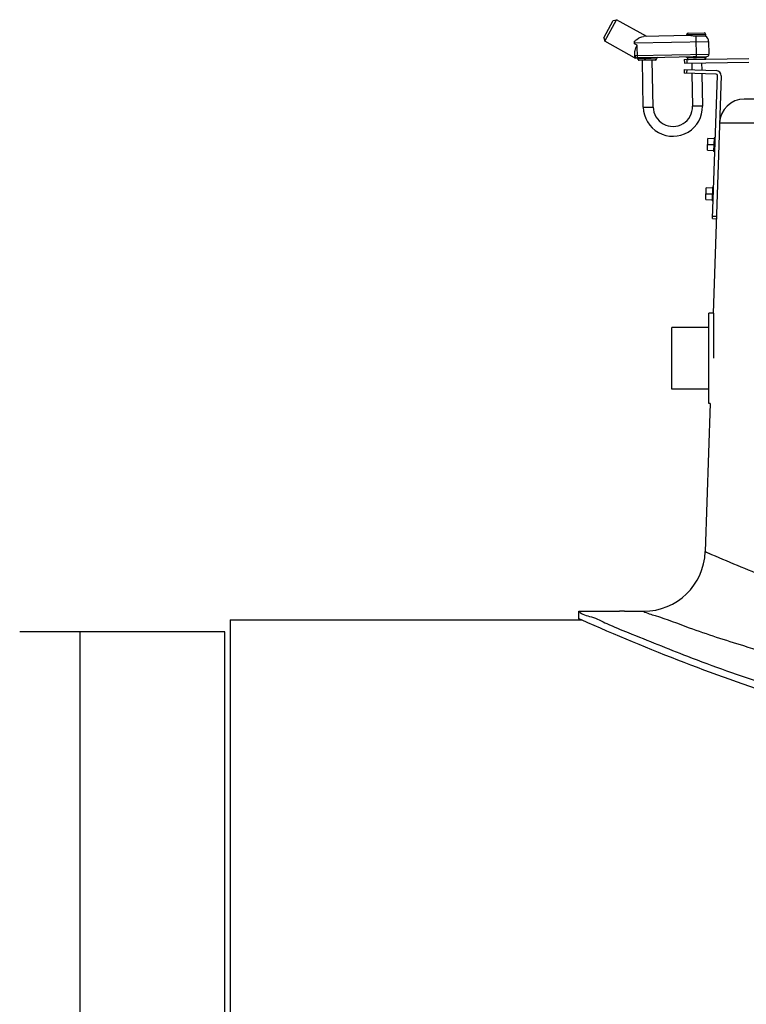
# Model space of a CAD drawing. Header units: millimetres. Extents: x 0 to 297, y 0 to 210.
# Tile 17 of 26: x 217.85 to 223.73, y 166.45 to 174.43. Entities that reach past the tile are written whole.
import ezdxf

# ---------------------------------------------------------------- set-up
doc = ezdxf.new("R2010")
doc.units = ezdxf.units.MM
doc.header["$LTSCALE"] = 16.335
doc.layers.get('0').update_dxf_attribs({"linetype": 'CONTINUOUS'})
doc.layers.add('AXES_REF', color=7, linetype='CONTINUOUS')

msp = doc.modelspace()

# ---------------------------------------------------------------- linework, layer by layer
at = {"color": 7, "linetype": 'Continuous'}
for p, q in [((222.5791, 174.2829), (222.6565, 174.4229)), ((222.5869, 174.2557), (222.6836, 174.4307)), ((222.6565, 174.4229), (222.6836, 174.4307)), ((222.9287, 174.2953), (222.6836, 174.4307)), ((223.2633, 174.3216), (223.3933, 174.324)), ((222.5791, 174.2829), (222.5869, 174.2557)), ((222.8273, 174.1228), (222.5869, 174.2557)), ((222.8298, 174.2357), (222.8294, 174.2555)), ((223.2728, 174.3017), (222.9019, 174.2948)), ((223.2537, 174.3014), (223.2535, 174.3114)), ((223.4038, 174.2975), (223.3288, 174.2961)), ((223.4034, 174.3142), (223.4038, 174.2975)), ((223.4296, 174.2547), (223.4315, 174.1515)), ((222.8319, 174.1234), (222.8311, 174.1664)), ((222.8373, 174.1203), (222.8519, 174.1206)), ((222.9035, 174.1216), (222.852, 174.1206)), ((222.9973, 174.1033), (222.8673, 174.1009)), ((222.8995, 173.7214), (222.8923, 174.1014)), ((223.3032, 174.1291), (222.9605, 174.1226)), ((222.9794, 173.7229), (222.9723, 174.1029)), ((223.2323, 174.1077), (223.7562, 174.1175)), ((223.2323, 174.1077), (223.2328, 174.0777)), ((223.2328, 174.0777), (223.7556, 174.0875)), ((223.2523, 174.1081), (223.2528, 174.0781)), ((223.2928, 174.0789), (223.2938, 174.0251)), ((223.3728, 174.0804), (223.3739, 174.0224)), ((223.4071, 174.1214), (223.4071, 174.121)), ((223.2323, 174.0271), (223.2313, 173.9972)), ((223.4911, 173.9885), (223.2313, 173.9972)), ((223.2323, 174.0271), (223.4921, 174.0184)), ((223.2523, 174.0265), (223.2513, 173.9965)), ((223.2944, 173.9951), (223.2994, 173.7289)), ((223.3745, 173.9924), (223.3794, 173.7304)), ((223.462, 172.8188), (223.5008, 173.9781)), ((223.5308, 173.9771), (223.4663, 172.0524)), ((231.386, 173.7872), (223.7178, 173.7872)), ((223.4205, 173.3729), (223.4237, 173.4681)), ((223.4736, 173.4664), (223.4237, 173.4681)), ((223.4739, 173.4738), (223.4702, 173.3638)), ((223.4839, 173.4734), (223.4739, 173.4738)), ((223.4205, 173.3729), (223.4705, 173.3712)), ((223.4802, 173.3635), (223.4702, 173.3638)), ((223.4071, 172.9731), (223.4103, 173.0683)), ((223.4603, 173.0666), (223.4103, 173.0683)), ((223.4605, 173.074), (223.4568, 172.964)), ((223.4705, 173.0736), (223.4605, 173.074)), ((223.4071, 172.9731), (223.4571, 172.9714)), ((223.4668, 172.9637), (223.4568, 172.964)), ((223.462, 172.8188), (223.4919, 172.8178)), ((223.4626, 172.8388), (223.4926, 172.8378)), ((223.4304, 171.3222), (223.4304, 172.0522)), ((223.4663, 172.0522), (223.4304, 172.0522)), ((223.4704, 171.6872), (223.4704, 172.0522)), ((223.1304, 171.4372), (223.1304, 171.9372)), ((223.4304, 171.9372), (223.1304, 171.9372)), ((223.4304, 171.4372), (223.1304, 171.4372)), ((223.4418, 171.3219), (223.4016, 170.1205)), ((223.4418, 171.3222), (223.4304, 171.3222)), ((222.3769, 169.5772), (222.3769, 169.6372)), ((222.3769, 169.6372), (222.7069, 169.6372)), ((222.7469, 169.6372), (222.9019, 169.6372)), ((219.5519, 169.5672), (219.5519, 146.4272)), ((219.5519, 169.5672), (222.3993, 169.5672)), ((222.3993, 169.5672), (222.3769, 169.5772)), ((219.5067, 169.4722), (217.8452, 169.4722))]:
    msp.add_line(p, q, dxfattribs=at)
at = {"color": 9, "linetype": 'Continuous'}
for p, q in [((222.8297, 174.2434), (223.4296, 174.2547)), ((223.2535, 174.3114), (223.4034, 174.3142)), ((223.3321, 174.12), (223.3288, 174.2961)), ((222.85, 174.2245), (222.8298, 174.2357)), ((222.852, 174.1206), (222.85, 174.2245)), ((222.8273, 174.1228), (222.8319, 174.1234)), ((222.8316, 174.1402), (223.4315, 174.1515)), ((223.0071, 174.1135), (222.8572, 174.1107)), ((222.9605, 174.1226), (222.9035, 174.1216)), ((223.4071, 174.121), (223.2571, 174.1182)), ((223.3319, 174.1299), (223.3032, 174.1291)), ((223.3321, 174.12), (223.3067, 174.1191)), ((223.3319, 174.1299), (223.4152, 174.1314)), ((223.4071, 174.1214), (223.3321, 174.12)), ((222.8995, 173.7214), (222.9794, 173.7229)), ((223.3794, 173.7304), (223.2994, 173.7289)), ((223.5179, 173.5939), (231.5859, 173.5939)), ((223.4736, 173.4654), (223.4236, 173.4671)), ((223.4205, 173.3738), (223.4705, 173.3722)), ((223.422, 173.4195), (223.472, 173.4178)), ((223.4221, 173.4215), (223.4721, 173.4198)), ((223.4602, 173.0656), (223.4102, 173.0673)), ((223.4071, 172.9741), (223.4571, 172.9724)), ((223.4087, 173.0217), (223.4587, 173.02)), ((223.4087, 173.0197), (223.4586, 173.018)), ((223.4016, 170.1205), (223.402, 170.1203)), ((223.4016, 170.1205), (223.4524, 170.0985)), ((218.3319, 169.4722), (218.3319, 160.6723)), ((219.5067, 159.2024), (219.5067, 169.4722))]:
    msp.add_line(p, q, dxfattribs=at)
msp.add_lwpolyline([(223.4089, 170.1173), (223.4243, 170.1106), (223.4529, 170.0983)], dxfattribs=at)
at = {"color": 7, "linetype": 'Continuous'}
for centre, radius, start, end in [((223.2635, 174.3116), 0.01, 91.07279, 181.07279), ((223.3934, 174.314), 0.01, 1.07279, 91.07279), ((223.3796, 174.2537), 0.05, 1.07279, 61.07279), ((222.837, 174.1403), 0.02, 241.07179, 271.07164), ((222.8516, 174.1406), 0.02, 181.07279, 271.07279), ((222.8472, 174.1105), 0.01, 1.07279, 91.07279), ((222.8672, 174.1109), 0.01, 181.07279, 271.07279), ((222.9971, 174.1133), 0.01, 271.07279, 1.07279), ((223.0171, 174.1137), 0.01, 91.07279, 181.07279), ((223.2471, 174.118), 0.01, 1.07279, 91.07279), ((223.2671, 174.1184), 0.01, 181.07279, 271.07279), ((223.3971, 174.1208), 0.01, 271.07279, 1.07279), ((223.4171, 174.1216), 0.01, 100.66686, 181.07279), ((223.4115, 174.1511), 0.02, 280.66686, 1.07279), ((223.4908, 173.9785), 0.04, 358.08159, 88.08159), ((223.4908, 173.9785), 0.01, 358.08159, 88.08159), ((223.7178, 173.5872), 0.2, 90, 178.08159), ((223.1394, 173.7259), 0.24, 181.07279, 1.07279), ((223.1394, 173.7259), 0.16, 181.07279, 1.07279), ((222.9019, 170.1372), 0.5, 270.00002, 358.08159)]:
    msp.add_arc(centre, radius, start, end, dxfattribs=at)
for points, knots in [([(222.8294, 174.2555), (222.8353, 174.2609), (222.8556, 174.2792), (222.8821, 174.2944), (222.9019, 174.2948)], [0, 0, 0, 0, 0.285231, 1, 1, 1, 1]), ([(223.3288, 174.2961), (223.3185, 174.2959), (223.2998, 174.2979), (223.2813, 174.3019), (223.2728, 174.3017)], [0, 0, 0, 0, 0.546892, 1, 1, 1, 1]), ([(222.8311, 174.1664), (222.831, 174.1711), (222.8338, 174.1917), (222.8432, 174.2103), (222.85, 174.2245)], [0, 0, 0, 0, 0.230216, 1, 1, 1, 1]), ([(222.3769, 169.6372), (222.4029, 169.6107), (222.4911, 169.5952), (222.6183, 169.5283), (222.88, 169.4242), (223.305, 169.25), (223.9342, 169.0272), (224.699, 168.7968), (225.9096, 168.5196), (227.5519, 168.3576), (229.1942, 168.5196), (230.4048, 168.7968), (231.1696, 169.0272), (231.7989, 169.25), (232.2239, 169.4242), (232.4855, 169.5283), (232.6127, 169.5952), (232.7009, 169.6107), (232.7269, 169.6372)], [0, 0, 0, 0, 0.010405, 0.023209, 0.04078, 0.08896, 0.152183, 0.227663, 0.312738, 0.5, 0.687262, 0.772337, 0.847817, 0.91104, 0.95922, 0.976791, 0.989595, 1, 1, 1, 1]), ([(225.125, 168.637), (224.7744, 168.717), (223.8464, 168.9727), (222.9483, 169.3228), (222.3985, 169.5676)], [0, 0, 0, 0, 0.374068, 1, 1, 1, 1])]:
    msp.add_open_spline(points, degree=3, knots=knots, dxfattribs=at)
at = {"color": 9, "linetype": 'Continuous'}
msp.add_open_spline([(222.8319, 174.1234), (222.8345, 174.1216), (222.8385, 174.1199), (222.8411, 174.1216)], degree=3, dxfattribs=at)
for points, knots in [([(222.9032, 174.1216), (222.9045, 174.1216), (222.9065, 174.1172), (222.9068, 174.114), (222.9068, 174.1116)], [0, 0, 0, 0, 0.346151, 1, 1, 1, 1]), ([(222.9575, 174.1126), (222.949, 174.1124), (222.9321, 174.1129), (222.9153, 174.1118), (222.9068, 174.1116)], [0, 0, 0, 0, 0.5, 1, 1, 1, 1]), ([(222.9607, 174.1226), (222.9594, 174.1226), (222.9576, 174.1181), (222.9574, 174.115), (222.9575, 174.1126)], [0, 0, 0, 0, 0.346148, 1, 1, 1, 1]), ([(223.3032, 174.1291), (223.3044, 174.1291), (223.3064, 174.1247), (223.3067, 174.1215), (223.3067, 174.1191)], [0, 0, 0, 0, 0.346151, 1, 1, 1, 1]), ([(223.4524, 170.0985), (223.6107, 170.0303), (224.9072, 169.4981), (226.3212, 169.1816), (227.5519, 169.1815)], [0, 0, 0, 0, 0.122848, 1, 1, 1, 1]), ([(222.9019, 169.6372), (222.9311, 169.6209), (223.0591, 169.5867), (223.3233, 169.4806), (223.7569, 169.3433), (224.5867, 169.0961), (225.8621, 168.8233), (226.9626, 168.737), (227.5519, 168.7369)], [0, 0, 0, 0, 0.021088, 0.082581, 0.179928, 0.307301, 0.62852, 1, 1, 1, 1])]:
    msp.add_open_spline(points, degree=3, knots=knots, dxfattribs=at)
at = {"layer": 'AXES_REF', "color": 7, "linetype": 'Continuous'}
for p, q in [((222.7082, 169.6372), (222.7069, 169.6372)), ((222.7469, 169.6372), (222.7082, 169.6372))]:
    msp.add_line(p, q, dxfattribs=at)

doc.saveas('drawing.dxf')
